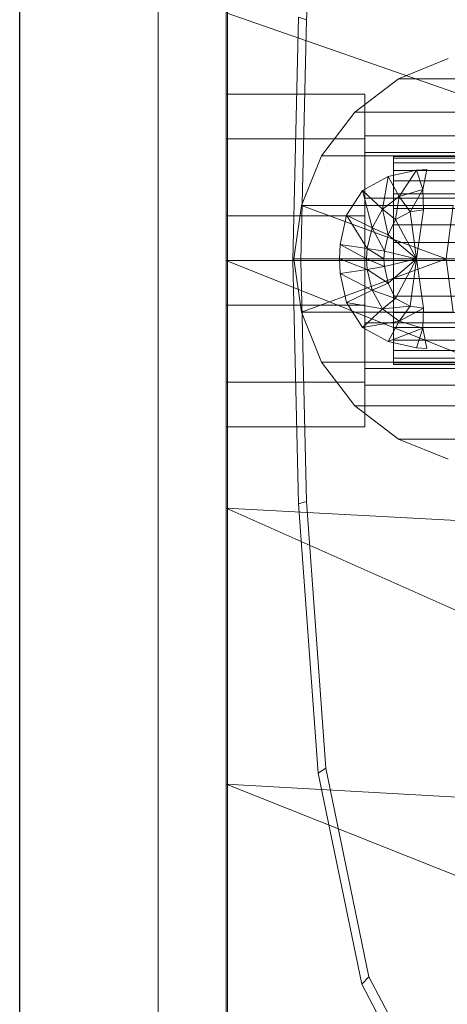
# Model space of a CAD drawing. Header units: metres. Extents: x 391.1 to 427.5, y 12.8 to 28.4.
# Tile 96 of 206: x 403.3571 to 403.4189, y 27.3312 to 27.4732. Entities that reach past the tile are written whole.
import ezdxf

# ---------------------------------------------------------------- set-up
doc = ezdxf.new("R2010")
doc.units = ezdxf.units.M
for name, color, linetype, lineweight in [('02_MOBILIARIO', 7, 'Continuous', 18), ('A-DETL-____-MBND', 7, 'Continuous', 18), ('A-GENM-____-OTLN', 7, 'Continuous', 18), ('A-WALL-____-MCUT', 7, 'Continuous', 25), ('A-WALL-____-OTLN', 7, 'Continuous', 25)]:
    doc.layers.add(name, color=color, linetype=linetype, lineweight=lineweight)

# ---------------------------------------------------------------- blocks, each defined once
blk = doc.blocks.new('Family - LONDR55-XX_ZZ-ARQ-CAA-M3D-Londres55-152064-03_TEL_P0A')
at = {"layer": 'A-GENM-____-OTLN', "color": 253, "true_color": 0xaaaaaa}
for p, q in [((0.6, 0.03), (0, 0.03)), ((0.6, 0.03), (0, 0.03)), ((0.6, 0.01), (0, 0.01)), ((0, 0.01), (0.6, 0.01)), ((0, 0.01), (0.6, 0.01)), ((0, 0.01), (0.6, 0.01)), ((0, 0), (0.6, 0)), ((0.6, 0), (0, 0))]:
    blk.add_line(p, q, dxfattribs=at)
blk = doc.blocks.new('Family - Mirall PA-152065-03_TEL_P0A')
blk.add_blockref('Family - LONDR55-XX_ZZ-ARQ-CAA-M3D-Londres55-152064-03_TEL_P0A', (0, 0))
blk = doc.blocks.new('Family - Evans PA-152341-03_TEL_P0A')
at = {"layer": 'A-WALL-____-MCUT', "color": 253, "true_color": 0xaaaaaa}
blk.add_line((2.08, 0), (4.42866, 0), dxfattribs=at)
at = {"layer": 'A-WALL-____-OTLN', "color": 253, "true_color": 0xaaaaaa}
blk.add_line((0, 0), (4.42866, 0), dxfattribs=at)
at = {"layer": 'A-WALL-____-OTLN', "color": 253, "lineweight": 18, "true_color": 0xaaaaaa}
blk.add_line((0, 0), (4.42866, 0), dxfattribs=at)
blk = doc.blocks.new('Family - Rentamans PA-152384-03_TEL_P0A')
at = {"layer": 'A-DETL-____-MBND', "color": 253, "true_color": 0xaaaaaa}
for p, q in [((0, 0.36146), (0, 0.00406)), ((0.01159, 0.21751), (0.01437, 0.25599)), ((0, 0.2185), (0, 0.18276)), ((0, 0.2185), (0.10273, 0.18276)), ((0.00965, 0.18276), (0.01046, 0.21786)), ((0.01159, 0.21751), (0.01046, 0.21786)), ((0.01079, 0.18276), (0.01159, 0.21751)), ((0.03207, 0.21189), (0.02487, 0.20899)), ((0.02487, 0.20899), (0.01857, 0.20419)), ((0.02487, 0.20899), (0.04677, 0.20899)), ((0, 0.20033), (0, 0.20676)), ((0, 0.20676), (0.02, 0.20676)), ((0, 0.20676), (0.02, 0.20676)), ((0, 0.20676), (0, 0.20033)), ((0.02, 0.20033), (0.02, 0.20676)), ((0.02, 0.20676), (0.02, 0.20033)), ((0.01857, 0.20419), (0.01377, 0.19789)), ((0.01857, 0.20419), (0.04047, 0.20419)), ((0, 0.20033), (0, 0.18919)), ((0.02, 0.20033), (0, 0.20033)), ((0, 0.18919), (0, 0.20033)), ((0, 0.20033), (0.02, 0.20033)), ((0.02, 0.19835), (0.02, 0.20076)), ((0.02, 0.20076), (0.02, 0.19835)), ((0.1147, 0.20076), (0.02, 0.20076)), ((0.02, 0.20033), (0.02, 0.18919)), ((0.02, 0.18919), (0.02, 0.20033)), ((0.01377, 0.19789), (0.01087, 0.19069)), ((0.01377, 0.19789), (0.03567, 0.19789)), ((0.02, 0.19176), (0.02, 0.19835)), ((0.02, 0.19835), (0.02, 0.19176)), ((0.02, 0.19835), (0.1057, 0.19835)), ((0.1057, 0.19835), (0.02, 0.19835)), ((0.02416, 0.19776), (0.07393, 0.19776)), ((0.02416, 0.19753), (0.02416, 0.19776)), ((0.02416, 0.19776), (0.02416, 0.19753)), ((0.07398, 0.19753), (0.02416, 0.19753)), ((0.02416, 0.19753), (0.02416, 0.19685)), ((0.02416, 0.19753), (0.07388, 0.19753)), ((0.02416, 0.19685), (0.02416, 0.19753)), ((0.02416, 0.19685), (0.074, 0.19685)), ((0.02416, 0.19685), (0.02416, 0.19575)), ((0.02416, 0.19685), (0.0738, 0.19685)), ((0.02416, 0.19575), (0.02416, 0.19685)), ((0.01967, 0.19289), (0.02337, 0.19489)), ((0.01967, 0.19289), (0.02337, 0.19489)), ((0.02337, 0.19489), (0.02257, 0.19019)), ((0.02337, 0.19489), (0.02747, 0.19579)), ((0.02337, 0.19489), (0.02747, 0.19579)), ((0.02337, 0.19489), (0.02497, 0.19199)), ((0.02416, 0.19575), (0.07401, 0.19575)), ((0.02416, 0.19575), (0.07372, 0.19575)), ((0.02416, 0.19425), (0.02416, 0.19575)), ((0.02416, 0.19425), (0.02416, 0.19575)), ((0.02747, 0.19579), (0.02497, 0.19199)), ((0.02747, 0.19579), (0.02897, 0.19589)), ((0.02747, 0.19579), (0.02897, 0.19589)), ((0.02747, 0.19579), (0.02837, 0.19299)), ((0.02897, 0.19589), (0.02837, 0.19299)), ((0.02416, 0.19425), (0.07362, 0.19425)), ((0.02416, 0.1924), (0.02416, 0.19425)), ((0.02416, 0.1924), (0.02416, 0.19425)), ((0.02416, 0.19425), (0.07403, 0.19425)), ((0.01737, 0.18929), (0.01967, 0.19289)), ((0.01737, 0.18929), (0.01967, 0.19289)), ((0.01967, 0.19289), (0.02107, 0.18749)), ((0.01967, 0.19289), (0.02257, 0.19019)), ((0.02257, 0.19019), (0.02497, 0.19199)), ((0.02416, 0.1924), (0.07351, 0.1924)), ((0.02416, 0.19026), (0.02416, 0.1924)), ((0.02416, 0.19026), (0.02416, 0.1924)), ((0.02416, 0.1924), (0.07402, 0.1924)), ((0.02497, 0.19199), (0.02447, 0.18869)), ((0.02497, 0.19199), (0.02837, 0.19299)), ((0.02497, 0.19199), (0.02657, 0.18979)), ((0.02837, 0.19299), (0.02657, 0.18979)), ((0.02837, 0.19299), (0.02847, 0.19009)), ((0.01087, 0.19069), (0.00977, 0.18299)), ((0.01087, 0.19069), (0.03277, 0.19069)), ((0.01087, 0.19069), (0.03177, 0.18299)), ((0.02, 0.19176), (0.02, 0.18276)), ((0.02, 0.18276), (0.02, 0.19176)), ((0.09911, 0.19176), (0.02, 0.19176)), ((0.09911, 0.19176), (0.02, 0.19176)), ((0.03177, 0.18299), (0.03277, 0.19069)), ((0, 0.18919), (0.02, 0.18919)), ((0, 0.18919), (0, 0.17633)), ((0, 0.17633), (0, 0.18919)), ((0, 0.18919), (0.02, 0.18919)), ((0.01647, 0.18509), (0.01737, 0.18929)), ((0.01647, 0.18509), (0.01737, 0.18929)), ((0.02037, 0.18449), (0.01737, 0.18929)), ((0.01737, 0.18929), (0.02107, 0.18749)), ((0.02, 0.18919), (0.02, 0.17633)), ((0.02, 0.17633), (0.02, 0.18919)), ((0.02107, 0.18749), (0.02257, 0.19019)), ((0.02257, 0.19019), (0.02337, 0.18649)), ((0.02257, 0.19019), (0.02447, 0.18869)), ((0.02416, 0.19026), (0.0734, 0.19026)), ((0.02416, 0.18789), (0.02416, 0.19026)), ((0.02416, 0.18789), (0.02416, 0.19026)), ((0.02416, 0.19026), (0.07399, 0.19026)), ((0.02447, 0.18869), (0.02657, 0.18979)), ((0.02657, 0.18979), (0.02847, 0.19009)), ((0.02657, 0.18979), (0.02747, 0.18299)), ((0.02847, 0.19009), (0.02747, 0.18299)), ((0.02337, 0.18649), (0.02447, 0.18869)), ((0.02416, 0.18789), (0.07329, 0.18789)), ((0.02416, 0.18536), (0.02416, 0.18789)), ((0.02416, 0.18536), (0.02416, 0.18789)), ((0.02416, 0.18789), (0.07394, 0.18789)), ((0.02447, 0.18869), (0.02747, 0.18299)), ((0.02037, 0.18449), (0.02107, 0.18749)), ((0.02107, 0.18749), (0.02287, 0.18409)), ((0.02107, 0.18749), (0.02337, 0.18649)), ((0.02287, 0.18409), (0.02337, 0.18649)), ((0.02337, 0.18649), (0.02747, 0.18299)), ((0.01637, 0.18299), (0.01647, 0.18509)), ((0.01637, 0.18299), (0.01647, 0.18509)), ((0.02027, 0.18299), (0.01647, 0.18509)), ((0.01647, 0.18509), (0.02037, 0.18449)), ((0.02416, 0.18536), (0.07318, 0.18536)), ((0.02416, 0.18276), (0.02416, 0.18536)), ((0.07386, 0.18536), (0.02416, 0.18536)), ((0.02416, 0.18536), (0.02416, 0.18276)), ((0.02027, 0.18299), (0.02037, 0.18449)), ((0.02277, 0.18299), (0.02037, 0.18449)), ((0.02037, 0.18449), (0.02287, 0.18409)), ((0.02277, 0.18299), (0.02287, 0.18409)), ((0.02287, 0.18409), (0.02747, 0.18299)), ((0, 0.18276), (0, 0.14702)), ((0, 0.18276), (0.10273, 0.14157)), ((0.10273, 0.18276), (0, 0.18276)), ((0.01046, 0.14766), (0.00965, 0.18276)), ((0.01079, 0.18276), (0.00965, 0.18276)), ((0.00977, 0.18299), (0.03177, 0.18299)), ((0.00977, 0.18299), (0.01087, 0.17529)), ((0.01159, 0.14801), (0.01079, 0.18276)), ((0.01087, 0.17529), (0.03177, 0.18299)), ((0.02027, 0.18299), (0.01637, 0.18299)), ((0.02037, 0.18149), (0.01637, 0.18299)), ((0.01647, 0.18089), (0.01637, 0.18299)), ((0.01647, 0.18089), (0.01637, 0.18299)), ((0.02, 0.18276), (0.02, 0.17376)), ((0.02, 0.17376), (0.02, 0.18276)), ((0.0967, 0.18276), (0.02, 0.18276)), ((0.0967, 0.18276), (0.02, 0.18276)), ((0.02277, 0.18299), (0.02027, 0.18299)), ((0.02287, 0.18189), (0.02027, 0.18299)), ((0.02037, 0.18149), (0.02027, 0.18299)), ((0.02287, 0.18189), (0.02037, 0.18149)), ((0.02747, 0.18299), (0.02277, 0.18299)), ((0.02287, 0.18189), (0.02277, 0.18299)), ((0.02747, 0.18299), (0.02287, 0.18189)), ((0.02337, 0.17949), (0.02287, 0.18189)), ((0.02747, 0.18299), (0.02337, 0.17949)), ((0.02416, 0.18276), (0.07308, 0.18276)), ((0.02416, 0.18015), (0.02416, 0.18276)), ((0.07377, 0.18276), (0.02416, 0.18276)), ((0.02416, 0.18276), (0.02416, 0.18015)), ((0.02747, 0.18299), (0.02447, 0.17729)), ((0.02747, 0.18299), (0.02657, 0.17619)), ((0.02747, 0.18299), (0.02847, 0.17589)), ((0.03177, 0.18299), (0.03377, 0.18299)), ((0.03177, 0.18299), (0.03277, 0.17529)), ((0.02037, 0.18149), (0.01647, 0.18089)), ((0.02107, 0.17849), (0.01647, 0.18089)), ((0.01737, 0.17669), (0.01647, 0.18089)), ((0.01737, 0.17669), (0.01647, 0.18089)), ((0.02337, 0.17949), (0.02037, 0.18149)), ((0.02107, 0.17849), (0.02037, 0.18149)), ((0.02337, 0.17949), (0.02107, 0.17849)), ((0.02447, 0.17729), (0.02337, 0.17949)), ((0.02416, 0.18015), (0.07318, 0.18015)), ((0.02416, 0.17763), (0.02416, 0.18015)), ((0.02416, 0.18015), (0.07386, 0.18015)), ((0.02416, 0.18015), (0.02416, 0.17763)), ((0.02107, 0.17849), (0.01737, 0.17669)), ((0.02447, 0.17729), (0.02107, 0.17849)), ((0.02257, 0.17579), (0.02107, 0.17849)), ((0.02416, 0.17763), (0.07329, 0.17763)), ((0.02416, 0.17526), (0.02416, 0.17763)), ((0.02416, 0.17763), (0.07394, 0.17763)), ((0.02416, 0.17763), (0.02416, 0.17526)), ((0, 0.17633), (0.02, 0.17633)), ((0, 0.17633), (0, 0.16519)), ((0, 0.16519), (0, 0.17633)), ((0, 0.17633), (0.02, 0.17633)), ((0.02257, 0.17579), (0.01737, 0.17669)), ((0.01967, 0.17309), (0.01737, 0.17669)), ((0.01967, 0.17309), (0.01737, 0.17669)), ((0.02, 0.17633), (0.02, 0.16519)), ((0.02, 0.16519), (0.02, 0.17633)), ((0.02447, 0.17729), (0.02257, 0.17579)), ((0.02657, 0.17619), (0.02257, 0.17579)), ((0.02657, 0.17619), (0.02447, 0.17729)), ((0.02657, 0.17619), (0.02497, 0.17399)), ((0.02847, 0.17589), (0.02657, 0.17619)), ((0.01087, 0.17529), (0.03277, 0.17529)), ((0.01087, 0.17529), (0.01377, 0.16809)), ((0.02257, 0.17579), (0.01967, 0.17309)), ((0.02497, 0.17399), (0.02257, 0.17579)), ((0.02416, 0.17526), (0.0734, 0.17526)), ((0.02416, 0.17312), (0.02416, 0.17526)), ((0.02416, 0.17526), (0.07399, 0.17526)), ((0.02416, 0.17526), (0.02416, 0.17312)), ((0.02847, 0.17589), (0.02497, 0.17399)), ((0.02847, 0.17589), (0.02837, 0.17299)), ((0.02497, 0.17399), (0.01967, 0.17309)), ((0.02, 0.17376), (0.02, 0.16717)), ((0.02, 0.16717), (0.02, 0.17376)), ((0.09911, 0.17376), (0.02, 0.17376)), ((0.09911, 0.17376), (0.02, 0.17376)), ((0.02497, 0.17399), (0.02337, 0.17109)), ((0.02837, 0.17299), (0.02497, 0.17399)), ((0.02337, 0.17109), (0.01967, 0.17309)), ((0.02337, 0.17109), (0.01967, 0.17309)), ((0.02837, 0.17299), (0.02337, 0.17109)), ((0.02416, 0.17312), (0.07351, 0.17312)), ((0.02416, 0.17127), (0.02416, 0.17312)), ((0.02416, 0.17312), (0.07402, 0.17312)), ((0.02416, 0.17312), (0.02416, 0.17127)), ((0.02837, 0.17299), (0.02747, 0.17019)), ((0.02837, 0.17299), (0.02897, 0.17009)), ((0.02747, 0.17019), (0.02337, 0.17109)), ((0.02747, 0.17019), (0.02337, 0.17109)), ((0.02416, 0.17127), (0.07362, 0.17127)), ((0.02416, 0.16977), (0.02416, 0.17127)), ((0.02416, 0.17127), (0.07403, 0.17127)), ((0.02416, 0.17127), (0.02416, 0.16977)), ((0.07401, 0.16977), (0.02416, 0.16977)), ((0.02416, 0.16977), (0.02416, 0.16866)), ((0.02416, 0.16977), (0.07372, 0.16977)), ((0.02416, 0.16866), (0.02416, 0.16977)), ((0.02897, 0.17009), (0.02747, 0.17019)), ((0.02897, 0.17009), (0.02747, 0.17019)), ((0.01377, 0.16809), (0.03567, 0.16809)), ((0.01377, 0.16809), (0.01857, 0.16179)), ((0.02416, 0.16866), (0.074, 0.16866)), ((0.02416, 0.16866), (0.02416, 0.16799)), ((0.02416, 0.16866), (0.0738, 0.16866)), ((0.02416, 0.16799), (0.02416, 0.16866)), ((0.02416, 0.16799), (0.07398, 0.16799)), ((0.02416, 0.16799), (0.02416, 0.16776)), ((0.02416, 0.16799), (0.07388, 0.16799)), ((0.02416, 0.16776), (0.02416, 0.16799)), ((0.02416, 0.16776), (0.07393, 0.16776)), ((0.02, 0.16717), (0.02, 0.16476)), ((0.02, 0.16476), (0.02, 0.16717)), ((0.1057, 0.16717), (0.02, 0.16717)), ((0.1057, 0.16717), (0.02, 0.16717)), ((0, 0.16519), (0.02, 0.16519)), ((0, 0.16519), (0, 0.15876)), ((0, 0.15876), (0, 0.16519)), ((0, 0.16519), (0.02, 0.16519)), ((0.02, 0.16519), (0.02, 0.15876)), ((0.02, 0.15876), (0.02, 0.16519)), ((0.1147, 0.16476), (0.02, 0.16476)), ((0.01857, 0.16179), (0.04047, 0.16179)), ((0.01857, 0.16179), (0.02487, 0.15699)), ((0, 0.15876), (0.02, 0.15876)), ((0, 0.15876), (0.02, 0.15876)), ((0.04677, 0.15699), (0.02487, 0.15699)), ((0.02487, 0.15699), (0.03207, 0.15409)), ((0.01159, 0.14801), (0.01046, 0.14766)), ((0.01437, 0.10952), (0.01159, 0.14801)), ((0, 0.14702), (0, 0.10722)), ((0.10273, 0.14157), (0, 0.14702)), ((0, 0.14702), (0.10273, 0.10137)), ((0.01327, 0.10879), (0.01046, 0.14766)), ((0.01437, 0.10952), (0.01327, 0.10879)), ((0.02062, 0.07939), (0.01437, 0.10952)), ((0.01958, 0.07835), (0.01327, 0.10879)), ((0, 0.10722), (0, 0.06579)), ((0.10273, 0.10137), (0, 0.10722)), ((0, 0.10722), (0.10273, 0.06628)), ((0.02062, 0.07939), (0.01958, 0.07835)), ((0.03136, 0.05592), (0.01958, 0.07835)), ((0.03228, 0.05718), (0.02062, 0.07939))]:
    blk.add_line(p, q, dxfattribs=at)
blk = doc.blocks.new('LONDR55-XX_ZZ-ARQ-CAA-M3D-Londres55_ifc-1-03_TEL_P0A')
at = {"layer": '02_MOBILIARIO', "color": 253, "lineweight": 18, "true_color": 0xaaaaaa}
blk.add_blockref('Family - Rentamans PA-152384-03_TEL_P0A', (403.38693, 27.25571), dxfattribs=at)
at = {"layer": 'A-GENM-____-OTLN', "color": 253, "lineweight": 18, "true_color": 0xaaaaaa, "rotation": 90}
blk.add_blockref('Family - Mirall PA-152065-03_TEL_P0A', (403.38714, 27.13872), dxfattribs=at)
at = {"layer": 'A-WALL-____-OTLN', "color": 253, "lineweight": 18, "true_color": 0xaaaaaa, "rotation": 90}
blk.add_blockref('Family - Evans PA-152341-03_TEL_P0A', (403.35714, 23.64959), dxfattribs=at)

msp = doc.modelspace()

# ---------------------------------------------------------------- block references
at = {"lineweight": 5}
msp.add_blockref('LONDR55-XX_ZZ-ARQ-CAA-M3D-Londres55_ifc-1-03_TEL_P0A', (0, 0), dxfattribs=at)

doc.saveas('drawing.dxf')
